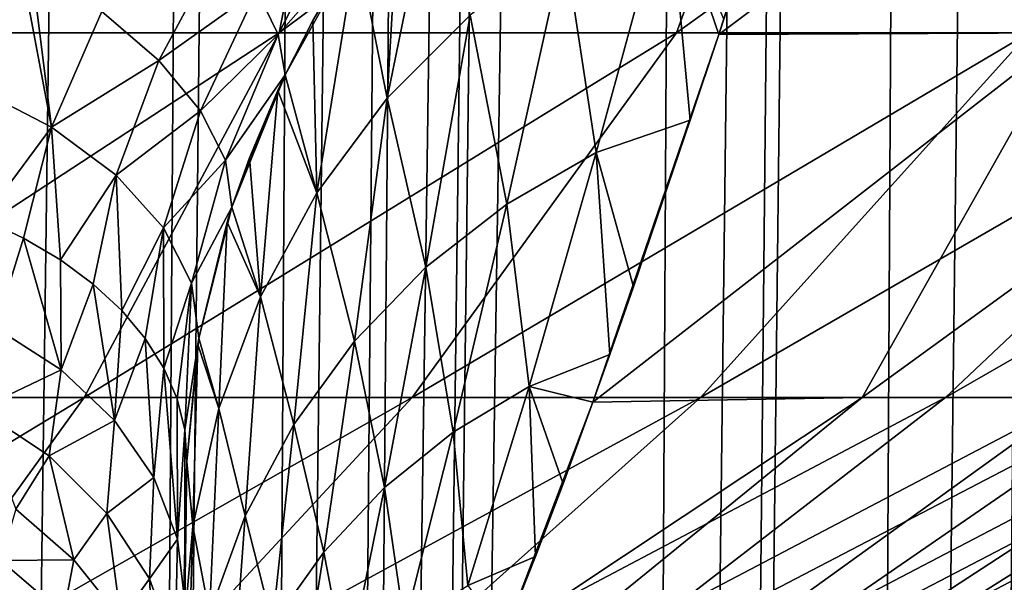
# Model space of a CAD drawing. Header units: metres. Extents: x -90 to 90, y -123 to 74.
# Tile 34 of 131: x 10.87 to 15.24, y -74.12 to -71.62. Entities that reach past the tile are written whole.
import ezdxf

# ---------------------------------------------------------------- set-up
doc = ezdxf.new("R2010")
doc.units = ezdxf.units.M
doc.layers.add('solid_11662012', color=7, linetype='CONTINUOUS')

msp = doc.modelspace()

# ---------------------------------------------------------------- linework, layer by layer
at = {"layer": 'solid_11662012'}
for points in [[(9.754083, -94.964386, -58.503555), (9.713916, 5.925825, -58.55806), (10.888552, 5.915343, -58.342518)], [(9.754083, -94.964386, -58.503555), (10.888552, 5.915343, -58.342518), (11.13446, 5.913129, -58.278698)], [(10.662802, -96.333679, -58.257179), (9.754083, -94.964386, -58.503555), (11.13446, 5.913129, -58.278698)], [(10.662802, -96.333679, -58.257179), (11.13446, 5.913129, -58.278698), (12.042686, 5.904888, -57.983341)], [(11.381888, -97.822983, -57.991817), (10.662802, -96.333679, -58.257179), (12.042686, 5.904888, -57.983341)], [(11.381888, -97.822983, -57.991817), (12.042686, 5.904888, -57.983341), (12.499776, 5.900701, -57.797127)], [(11.882368, -99.364075, -57.765896), (11.381888, -97.822983, -57.991817), (12.499776, 5.900701, -57.797127)], [(11.882368, -99.364075, -57.765896), (12.499776, 5.900701, -57.797127), (13.145051, 5.894739, -57.48753)], [(12.166338, -100.90786, -57.619541), (11.882368, -99.364075, -57.765896), (13.145051, 5.894739, -57.48753)], [(12.249502, -102.447098, -57.570297), (12.166338, -100.90786, -57.619541), (13.145051, 5.894739, -57.48753)], [(12.249502, -102.447098, -57.570297), (13.145051, 5.894739, -57.48753), (13.781243, 5.888798, -57.12344)], [(12.249502, -102.447098, -57.570297), (13.781243, 5.888798, -57.12344), (12.309244, -113.034111, -57.497665)], [(12.372658, -113.034729, -57.462215), (12.309244, -113.034111, -57.497665), (13.781243, 5.888798, -57.12344)], [(12.372658, -113.034729, -57.462215), (13.781243, 5.888798, -57.12344), (14.179542, 5.885044, -56.862328)], [(13.505107, -113.045288, -56.718384), (12.372658, -113.034729, -57.462215), (14.179542, 5.885044, -56.862328)], [(13.505107, -113.045288, -56.718384), (14.179542, 5.885044, -56.862328), (14.952001, 5.877672, -56.271763)], [(13.771912, -113.047821, -56.50877), (13.505107, -113.045288, -56.718384), (14.952001, 5.877672, -56.271763)], [(13.771912, -113.047821, -56.50877), (14.952001, 5.877672, -56.271763), (15.131041, 5.875944, -56.116871)], [(14.524571, -113.054977, -55.830326), (13.771912, -113.047821, -56.50877), (15.131041, 5.875944, -56.116871)], [(14.524571, -113.054977, -55.830326), (15.131041, 5.875944, -56.116871), (15.985646, 5.867573, -55.262051)], [(14.926398, -113.058884, -55.405231), (14.524571, -113.054977, -55.830326), (15.985646, 5.867573, -55.262051)], [(15.416077, -113.063782, -54.81134), (14.926398, -113.058884, -55.405231), (15.985646, 5.867573, -55.262051)], [(-15.961503, -113.074173, -39.150002), (15.961503, -113.074173, -39.150002), (16.821955, -14.476129, -39.150002)], [(14.38139, -16.258156, -39.150002), (-15.961503, -113.074173, -39.150002), (16.821955, -14.476129, -39.150002)], [(14.38139, -16.258156, -39.150002), (11.740017, -17.757565, -39.150002), (-15.961503, -113.074173, -39.150002)], [(11.740017, -17.757565, -39.150002), (10.357509, -18.392044, -39.150002), (-15.961503, -113.074173, -39.150002)], [(12.372661, -69.863937, -17.971508), (12.019605, -71.676857, -15.437686), (10.080396, -71.676857, -16.768383)], [(10.120928, -69.863937, -19.329372), (12.372661, -69.863937, -17.971508), (10.080396, -71.676857, -16.768383)], [(14.444696, -69.863937, -16.352633), (13.785133, -71.676857, -13.883917), (12.019605, -71.676857, -15.437686)], [(12.372661, -69.863937, -17.971508), (14.444696, -69.863937, -16.352633), (12.019605, -71.676857, -15.437686)], [(16.306944, -69.863937, -14.496256), (15.351469, -71.676857, -12.129527), (13.785133, -71.676857, -13.883917)], [(14.444696, -69.863937, -16.352633), (16.306944, -69.863937, -14.496256), (13.785133, -71.676857, -13.883917)], [(16.398247, -69.863937, 14.392892), (13.972698, -71.685051, 13.67924), (15.523325, -71.676857, 11.908796)], [(14.547768, -69.863937, 16.261005), (14.226922, -70.904999, 14.86073), (13.972698, -71.685051, 13.67924)], [(16.398247, -69.863937, 14.392892), (14.547768, -69.863937, 16.261005), (13.972698, -71.685051, 13.67924)], [(12.747982, -70.750862, 17.629713), (12.498876, -71.967987, 15.917815), (12.867675, -71.598267, 15.666956)], [(12.747982, -70.750862, 17.629713), (12.555454, -71.003517, 17.712381), (12.498876, -71.967987, 15.917815)], [(14.226922, -70.904999, 14.86073), (13.995591, -71.616112, 13.789118), (13.972698, -71.685051, 13.67924)], [(12.555454, -71.003517, 17.712381), (12.363747, -71.287682, 17.81048), (12.498876, -71.967987, 15.917815)], [(13.427952, -72.20858, 13.276198), (13.748977, -71.030899, 15.178775), (13.286716, -71.284149, 15.419226)], [(13.427952, -72.20858, 13.276198), (13.845798, -72.065102, 13.050892), (13.748977, -71.030899, 15.178775)], [(13.748977, -71.030899, 15.178775), (13.972698, -71.685051, 13.67924), (13.995591, -71.616112, 13.789118)], [(13.748977, -71.030899, 15.178775), (13.845798, -72.065102, 13.050892), (13.972698, -71.685051, 13.67924)], [(11.919546, -71.48941, 18.681978), (12.015167, -71.685135, 18.372898), (12.316222, -71.093803, 18.180082)], [(12.015167, -71.685135, 18.372898), (12.363747, -71.287682, 17.81048), (12.316222, -71.093803, 18.180082)], [(11.230827, -71.582756, 19.554184), (11.484165, -71.799744, 19.312811), (11.762924, -71.281113, 18.955959)], [(11.484165, -71.799744, 19.312811), (11.919546, -71.48941, 18.681978), (11.762924, -71.281113, 18.955959)], [(12.015167, -71.685135, 18.372898), (12.045646, -71.863258, 18.039503), (12.363747, -71.287682, 17.81048)], [(12.363747, -71.287682, 17.81048), (12.045646, -71.863258, 18.039503), (12.16832, -71.621689, 17.937342)], [(12.363747, -71.287682, 17.81048), (12.16832, -71.621689, 17.937342), (12.186501, -72.387115, 16.167599)], [(12.363747, -71.287682, 17.81048), (12.186501, -72.387115, 16.167599), (12.498876, -71.967987, 15.917815)], [(13.030611, -72.437294, 13.458886), (13.286716, -71.284149, 15.419226), (12.867675, -71.598267, 15.666956)], [(13.030611, -72.437294, 13.458886), (13.427952, -72.20858, 13.276198), (13.286716, -71.284149, 15.419226)], [(11.007672, -72.096359, 19.956877), (10.919204, -71.383308, 19.7363), (10.884513, -71.442696, 19.779829)], [(11.007672, -72.096359, 19.956877), (11.230827, -71.582756, 19.554184), (10.919204, -71.383308, 19.7363)], [(9.99996, -71.452682, 20.319712), (10.658373, -71.914955, 20.140989), (10.884513, -71.442696, 19.779829)], [(11.007672, -72.096359, 19.956877), (10.884513, -71.442696, 19.779829), (10.658373, -71.914955, 20.140989)], [(11.484165, -71.799744, 19.312811), (11.669816, -72.022865, 19.020788), (11.919546, -71.48941, 18.681978)], [(11.669816, -72.022865, 19.020788), (12.015167, -71.685135, 18.372898), (11.919546, -71.48941, 18.681978)], [(11.007672, -72.096359, 19.956877), (11.484165, -71.799744, 19.312811), (11.230827, -71.582756, 19.554184)], [(12.670311, -72.718155, 13.645617), (12.867675, -71.598267, 15.666956), (12.498876, -71.967987, 15.917815)], [(12.670311, -72.718155, 13.645617), (13.030611, -72.437294, 13.458886), (12.867675, -71.598267, 15.666956)], [(12.16832, -71.621689, 17.937342), (12.045646, -71.863258, 18.039503), (12.186501, -72.387115, 16.167599)], [(9.541217, -73.296219, -14.260631), (10.080396, -71.676857, -16.768383), (12.019605, -71.676857, -15.437686)], [(9.541217, -73.296219, -14.260631), (12.019605, -71.676857, -15.437686), (11.152806, -73.296219, -13.038992)], [(11.152806, -73.296219, -13.038992), (12.019605, -71.676857, -15.437686), (13.785133, -71.676857, -13.883917)], [(11.152806, -73.296219, -13.038992), (13.785133, -71.676857, -13.883917), (12.609469, -73.296219, -11.636224)], [(11.669816, -72.022865, 19.020788), (11.779909, -72.242661, 18.690491), (12.015167, -71.685135, 18.372898)], [(11.779909, -72.242661, 18.690491), (12.045646, -71.863258, 18.039503), (12.015167, -71.685135, 18.372898)], [(12.609469, -73.296219, -11.636224), (13.785133, -71.676857, -13.883917), (15.351469, -71.676857, -12.129527)], [(12.609469, -73.296219, -11.636224), (15.351469, -71.676857, -12.129527), (13.890968, -73.296219, -10.071813)], [(13.412698, -73.317284, 10.645153), (15.523325, -71.676857, 11.908796), (13.972698, -71.685051, 13.67924)], [(14.610177, -73.296219, 8.99684), (15.523325, -71.676857, 11.908796), (13.412698, -73.317284, 10.645153)], [(13.48833, -73.105042, 11.097048), (13.412698, -73.317284, 10.645153), (13.972698, -71.685051, 13.67924)], [(13.845798, -72.065102, 13.050892), (13.48833, -73.105042, 11.097048), (13.972698, -71.685051, 13.67924)], [(13.890968, -73.296219, -10.071813), (15.351469, -71.676857, -12.129527), (16.69598, -71.676857, -10.199869)], [(13.890968, -73.296219, -10.071813), (16.69598, -71.676857, -10.199869), (14.979504, -73.296219, -8.36749)], [(14.610177, -73.296219, 8.99684), (16.840107, -71.676857, 9.960112), (15.523325, -71.676857, 11.908796)], [(15.567239, -73.296219, 7.215364), (16.840107, -71.676857, 9.960112), (14.610177, -73.296219, 8.99684)], [(14.979504, -73.296219, -8.36749), (16.69598, -71.676857, -10.199869), (17.799234, -71.676857, -8.122825)], [(14.979504, -73.296219, -8.36749), (17.799234, -71.676857, -8.122825), (15.859953, -73.296219, -6.546931)], [(11.007672, -72.096359, 19.956877), (11.2944, -72.309357, 19.709545), (11.484165, -71.799744, 19.312811)], [(11.2944, -72.309357, 19.709545), (11.669816, -72.022865, 19.020788), (11.484165, -71.799744, 19.312811)], [(11.779909, -72.242661, 18.690491), (11.80943, -72.451347, 18.335455), (12.045646, -71.863258, 18.039503)], [(12.045646, -71.863258, 18.039503), (11.80943, -72.451347, 18.335455), (12.013066, -71.932945, 18.07086)], [(12.045646, -71.863258, 18.039503), (12.013066, -71.932945, 18.07086), (12.186501, -72.387115, 16.167599)], [(10.703927, -72.503777, 20.496792), (11.007672, -72.096359, 19.956877), (10.658373, -71.914955, 20.140989)], [(12.013066, -71.932945, 18.07086), (11.80943, -72.451347, 18.335455), (11.887364, -72.231842, 18.216166)], [(12.013066, -71.932945, 18.07086), (11.887364, -72.231842, 18.216166), (11.935785, -72.848625, 16.412117)], [(12.013066, -71.932945, 18.07086), (11.935785, -72.848625, 16.412117), (12.186501, -72.387115, 16.167599)], [(12.353126, -73.04641, 13.833241), (12.498876, -71.967987, 15.917815), (12.186501, -72.387115, 16.167599)], [(12.353126, -73.04641, 13.833241), (12.670311, -72.718155, 13.645617), (12.498876, -71.967987, 15.917815)], [(11.2944, -72.309357, 19.709545), (11.505139, -72.543617, 19.410433), (11.669816, -72.022865, 19.020788)], [(11.505139, -72.543617, 19.410433), (11.779909, -72.242661, 18.690491), (11.669816, -72.022865, 19.020788)], [(10.703927, -72.503777, 20.496792), (10.883567, -72.588654, 20.395266), (11.007672, -72.096359, 19.956877)], [(10.883567, -72.588654, 20.395266), (11.047352, -72.68544, 20.278696), (11.007672, -72.096359, 19.956877)], [(11.047352, -72.68544, 20.278696), (11.2944, -72.309357, 19.709545), (11.007672, -72.096359, 19.956877)], [(13.427952, -72.20858, 13.276198), (13.593266, -72.805374, 11.700953), (13.845798, -72.065102, 13.050892)], [(13.845798, -72.065102, 13.050892), (13.593266, -72.805374, 11.700953), (13.48833, -73.105042, 11.097048)], [(11.887364, -72.231842, 18.216166), (11.80943, -72.451347, 18.335455), (11.935785, -72.848625, 16.412117)], [(13.130049, -73.247528, 11.252557), (13.427952, -72.20858, 13.276198), (13.030611, -72.437294, 13.458886)], [(13.130049, -73.247528, 11.252557), (13.48833, -73.105042, 11.097048), (13.427952, -72.20858, 13.276198)], [(13.427952, -72.20858, 13.276198), (13.48833, -73.105042, 11.097048), (13.593266, -72.805374, 11.700953)], [(11.505139, -72.543617, 19.410433), (11.629946, -72.788078, 19.073658), (11.779909, -72.242661, 18.690491)], [(11.629946, -72.788078, 19.073658), (11.80943, -72.451347, 18.335455), (11.779909, -72.242661, 18.690491)], [(11.047352, -72.68544, 20.278696), (11.193243, -72.792938, 20.148533), (11.2944, -72.309357, 19.709545)], [(11.193243, -72.792938, 20.148533), (11.319427, -72.909805, 20.006399), (11.2944, -72.309357, 19.709545)], [(11.319427, -72.909805, 20.006399), (11.505139, -72.543617, 19.410433), (11.2944, -72.309357, 19.709545)], [(12.084403, -73.416542, 14.018595), (12.186501, -72.387115, 16.167599), (11.935785, -72.848625, 16.412117)], [(12.084403, -73.416542, 14.018595), (12.353126, -73.04641, 13.833241), (12.186501, -72.387115, 16.167599)], [(11.629946, -72.788078, 19.073658), (11.662833, -73.032234, 18.714237), (11.80943, -72.451347, 18.335455)], [(11.80943, -72.451347, 18.335455), (11.662833, -73.032234, 18.714237), (11.788065, -72.518372, 18.374239)], [(11.80943, -72.451347, 18.335455), (11.788065, -72.518372, 18.374239), (11.935785, -72.848625, 16.412117)], [(12.792952, -73.450096, 11.385528), (13.030611, -72.437294, 13.458886), (12.670311, -72.718155, 13.645617)], [(12.792952, -73.450096, 11.385528), (13.130049, -73.247528, 11.252557), (13.030611, -72.437294, 13.458886)], [(10.758011, -72.986649, 20.891033), (10.883567, -72.588654, 20.395266), (10.703927, -72.503777, 20.496792)], [(11.788065, -72.518372, 18.374239), (11.662833, -73.032234, 18.714237), (11.750933, -73.344772, 16.647276)], [(11.788065, -72.518372, 18.374239), (11.750933, -73.344772, 16.647276), (11.935785, -72.848625, 16.412117)], [(11.319427, -72.909805, 20.006399), (11.424331, -73.034592, 19.854063), (11.505139, -72.543617, 19.410433)], [(11.424331, -73.034592, 19.854063), (11.50665, -73.165733, 19.69342), (11.505139, -72.543617, 19.410433)], [(11.50665, -73.165733, 19.69342), (11.629946, -72.788078, 19.073658), (11.505139, -72.543617, 19.410433)], [(10.758011, -72.986649, 20.891033), (11.050074, -73.174011, 20.720634), (10.883567, -72.588654, 20.395266)], [(11.050074, -73.174011, 20.720634), (11.047352, -72.68544, 20.278696), (10.883567, -72.588654, 20.395266)], [(11.050074, -73.174011, 20.720634), (11.193243, -72.792938, 20.148533), (11.047352, -72.68544, 20.278696)], [(12.487252, -73.696495, 11.520391), (12.670311, -72.718155, 13.645617), (12.353126, -73.04641, 13.833241)], [(12.487252, -73.696495, 11.520391), (12.792952, -73.450096, 11.385528), (12.670311, -72.718155, 13.645617)], [(11.050074, -73.174011, 20.720634), (11.287963, -73.398659, 20.514761), (11.193243, -72.792938, 20.148533)], [(11.287963, -73.398659, 20.514761), (11.319427, -72.909805, 20.006399), (11.193243, -72.792938, 20.148533)], [(11.50665, -73.165733, 19.69342), (11.56536, -73.301613, 19.526468), (11.629946, -72.788078, 19.073658)], [(11.56536, -73.301613, 19.526468), (11.59973, -73.440529, 19.355288), (11.629946, -72.788078, 19.073658)], [(11.59973, -73.440529, 19.355288), (11.662833, -73.032234, 18.714237), (11.629946, -72.788078, 19.073658)], [(11.868675, -73.822304, 14.198554), (11.935785, -72.848625, 16.412117), (11.750933, -73.344772, 16.647276)], [(11.868675, -73.822304, 14.198554), (12.084403, -73.416542, 14.018595), (11.935785, -72.848625, 16.412117)], [(11.287963, -73.398659, 20.514761), (11.424331, -73.034592, 19.854063), (11.319427, -72.909805, 20.006399)], [(10.682423, -73.347969, 21.410818), (11.050074, -73.174011, 20.720634), (10.758011, -72.986649, 20.891033)], [(11.287963, -73.398659, 20.514761), (11.462791, -73.652199, 20.281105), (11.424331, -73.034592, 19.854063)], [(11.462791, -73.652199, 20.281105), (11.50665, -73.165733, 19.69342), (11.424331, -73.034592, 19.854063)], [(11.59973, -73.440529, 19.355288), (11.609332, -73.580757, 19.182007), (11.662833, -73.032234, 18.714237)], [(11.662833, -73.032234, 18.714237), (11.609332, -73.580757, 19.182007), (11.658016, -73.060265, 18.735218)], [(11.658016, -73.060265, 18.735218), (11.609332, -73.580757, 19.182007), (11.635041, -73.867256, 16.869129)], [(11.658016, -73.060265, 18.735218), (11.635041, -73.867256, 16.869129), (11.750933, -73.344772, 16.647276)], [(11.662833, -73.032234, 18.714237), (11.658016, -73.060265, 18.735218), (11.750933, -73.344772, 16.647276)], [(12.218113, -73.982552, 11.654868), (12.353126, -73.04641, 13.833241), (12.084403, -73.416542, 14.018595)], [(12.218113, -73.982552, 11.654868), (12.487252, -73.696495, 11.520391), (12.353126, -73.04641, 13.833241)], [(13.130049, -73.247528, 11.252557), (13.412698, -73.317284, 10.645153), (13.48833, -73.105042, 11.097048)], [(10.682423, -73.347969, 21.410818), (10.996702, -73.555832, 21.266741), (11.050074, -73.174011, 20.720634)], [(10.996702, -73.555832, 21.266741), (11.287963, -73.398659, 20.514761), (11.050074, -73.174011, 20.720634)], [(11.462791, -73.652199, 20.281105), (11.568027, -73.925156, 20.028395), (11.50665, -73.165733, 19.69342)], [(11.568027, -73.925156, 20.028395), (11.56536, -73.301613, 19.526468), (11.50665, -73.165733, 19.69342)], [(12.857678, -74.131447, 9.12313), (13.130049, -73.247528, 11.252557), (12.792952, -73.450096, 11.385528)], [(12.857678, -74.131447, 9.12313), (13.158314, -74.002419, 9.014382), (13.130049, -73.247528, 11.252557)], [(13.130049, -73.247528, 11.252557), (13.158314, -74.002419, 9.014382), (13.280589, -73.679276, 9.820189)], [(13.130049, -73.247528, 11.252557), (13.280589, -73.679276, 9.820189), (13.412698, -73.317284, 10.645153)], [(11.152806, -73.296219, -13.038992), (10.135227, -74.704498, -10.539202), (8.826045, -74.704498, -11.657553)], [(9.541217, -73.296219, -14.260631), (11.152806, -73.296219, -13.038992), (8.826045, -74.704498, -11.657553)], [(12.609469, -73.296219, -11.636224), (11.303867, -74.704498, -9.274707), (10.135227, -74.704498, -10.539202)], [(11.152806, -73.296219, -13.038992), (12.609469, -73.296219, -11.636224), (10.135227, -74.704498, -10.539202)], [(13.890968, -73.296219, -10.071813), (12.315761, -74.704498, -7.881602), (11.303867, -74.704498, -9.274707)], [(12.609469, -73.296219, -11.636224), (13.890968, -73.296219, -10.071813), (11.303867, -74.704498, -9.274707)], [(11.568027, -73.925156, 20.028395), (11.59973, -73.440529, 19.355288), (11.56536, -73.301613, 19.526468)], [(14.979504, -73.296219, -8.36749), (13.156875, -74.704498, -6.379206), (12.315761, -74.704498, -7.881602)], [(13.890968, -73.296219, -10.071813), (14.979504, -73.296219, -8.36749), (12.315761, -74.704498, -7.881602)], [(15.567239, -73.296219, 7.215364), (12.865315, -74.714714, 6.905391), (13.614717, -74.704498, 5.332644)], [(14.610177, -73.296219, 8.99684), (13.019257, -74.352905, 8.045599), (12.865315, -74.714714, 6.905391)], [(15.567239, -73.296219, 7.215364), (14.610177, -73.296219, 8.99684), (12.865315, -74.714714, 6.905391)], [(14.610177, -73.296219, 8.99684), (13.412698, -73.317284, 10.645153), (13.019257, -74.352905, 8.045599)], [(13.412698, -73.317284, 10.645153), (13.158314, -74.002419, 9.014382), (13.019257, -74.352905, 8.045599)], [(15.859953, -73.296219, -6.546931), (13.815546, -74.704498, -4.788351), (13.156875, -74.704498, -6.379206)], [(14.979504, -73.296219, -8.36749), (15.859953, -73.296219, -6.546931), (13.156875, -74.704498, -6.379206)], [(13.412698, -73.317284, 10.645153), (13.280589, -73.679276, 9.820189), (13.158314, -74.002419, 9.014382)], [(16.30805, -73.296219, 5.333657), (13.614717, -74.704498, 5.332644), (14.147188, -74.704498, 3.695225)], [(16.30805, -73.296219, 5.333657), (15.567239, -73.296219, 7.215364), (13.614717, -74.704498, 5.332644)], [(16.520086, -73.296219, -4.635427), (14.282641, -74.704498, -3.131098), (13.815546, -74.704498, -4.788351)], [(15.859953, -73.296219, -6.546931), (16.520086, -73.296219, -4.635427), (13.815546, -74.704498, -4.788351)], [(16.822321, -73.296219, 3.377858), (14.147188, -74.704498, 3.695225), (14.483484, -74.704498, 2.006565)], [(16.822321, -73.296219, 3.377858), (16.30805, -73.296219, 5.333657), (14.147188, -74.704498, 3.695225)], [(16.950731, -73.296219, -2.65953), (14.551683, -74.704498, -1.430426), (14.282641, -74.704498, -3.131098)], [(16.520086, -73.296219, -4.635427), (16.950731, -73.296219, -2.65953), (14.282641, -74.704498, -3.131098)], [(17.102907, -73.296219, 1.375136), (14.483484, -74.704498, 2.006565), (14.618942, -74.704498, 0.290081)], [(17.102907, -73.296219, 1.375136), (16.822321, -73.296219, 3.377858), (14.483484, -74.704498, 2.006565)], [(17.145908, -73.296219, -0.646689), (14.618942, -74.704498, 0.290081), (14.551683, -74.704498, -1.430426)], [(16.950731, -73.296219, -2.65953), (17.145908, -73.296219, -0.646689), (14.551683, -74.704498, -1.430426)], [(17.145908, -73.296219, -0.646689), (17.102907, -73.296219, 1.375136), (14.618942, -74.704498, 0.290081)], [(10.848605, -73.792847, 21.895922), (10.996702, -73.555832, 21.266741), (10.682423, -73.347969, 21.410818)], [(11.709579, -74.256851, 14.370084), (11.750933, -73.344772, 16.647276), (11.635041, -73.867256, 16.869129)], [(11.709579, -74.256851, 14.370084), (11.868675, -73.822304, 14.198554), (11.750933, -73.344772, 16.647276)], [(10.996702, -73.555832, 21.266741), (11.253839, -73.810692, 21.088797), (11.287963, -73.398659, 20.514761)], [(11.253839, -73.810692, 21.088797), (11.462791, -73.652199, 20.281105), (11.287963, -73.398659, 20.514761)], [(11.568027, -73.925156, 20.028395), (11.599766, -74.205605, 19.765194), (11.59973, -73.440529, 19.355288)], [(11.59973, -73.440529, 19.355288), (11.599766, -74.205605, 19.765194), (11.609332, -73.580757, 19.182007)], [(11.990077, -74.303444, 11.786691), (12.084403, -73.416542, 14.018595), (11.868675, -73.822304, 14.198554)], [(11.990077, -74.303444, 11.786691), (12.218113, -73.982552, 11.654868), (12.084403, -73.416542, 14.018595)], [(12.575882, -74.306519, 9.2161), (12.792952, -73.450096, 11.385528), (12.487252, -73.696495, 11.520391)], [(12.575882, -74.306519, 9.2161), (12.857678, -74.131447, 9.12313), (12.792952, -73.450096, 11.385528)], [(10.848605, -73.792847, 21.895922), (11.107018, -74.016403, 21.778702), (10.996702, -73.555832, 21.266741)], [(11.107018, -74.016403, 21.778702), (11.253839, -73.810692, 21.088797), (10.996702, -73.555832, 21.266741)], [(11.599766, -74.205605, 19.765194), (11.590049, -74.408051, 17.074453), (11.609332, -73.580757, 19.182007)], [(11.635041, -73.867256, 16.869129), (11.609332, -73.580757, 19.182007), (11.590049, -74.408051, 17.074453)], [(11.253839, -73.810692, 21.088797), (11.443373, -74.10218, 20.884226), (11.462791, -73.652199, 20.281105)], [(11.443373, -74.10218, 20.884226), (11.568027, -73.925156, 20.028395), (11.462791, -73.652199, 20.281105)], [(12.320292, -74.517967, 9.309185), (12.487252, -73.696495, 11.520391), (12.218113, -73.982552, 11.654868)], [(12.320292, -74.517967, 9.309185), (12.575882, -74.306519, 9.2161), (12.487252, -73.696495, 11.520391)], [(10.782645, -74.02037, 22.512857), (11.107018, -74.016403, 21.778702), (10.848605, -73.792847, 21.895922)], [(11.107018, -74.016403, 21.778702), (11.315811, -74.277222, 21.641296), (11.253839, -73.810692, 21.088797)], [(11.315811, -74.277222, 21.641296), (11.443373, -74.10218, 20.884226), (11.253839, -73.810692, 21.088797)], [(11.806997, -74.653755, 11.913631), (11.868675, -73.822304, 14.198554), (11.709579, -74.256851, 14.370084)], [(11.806997, -74.653755, 11.913631), (11.990077, -74.303444, 11.786691), (11.868675, -73.822304, 14.198554)], [(11.609798, -74.71286, 14.530293), (11.635041, -73.867256, 16.869129), (11.590049, -74.408051, 17.074453)], [(11.609798, -74.71286, 14.530293), (11.709579, -74.256851, 14.370084), (11.635041, -73.867256, 16.869129)], [(11.443373, -74.10218, 20.884226), (11.557591, -74.418434, 20.66135), (11.568027, -73.925156, 20.028395)], [(11.557591, -74.418434, 20.66135), (11.599766, -74.205605, 19.765194), (11.568027, -73.925156, 20.028395)], [(12.095241, -74.762222, 9.400809), (12.218113, -73.982552, 11.654868), (11.990077, -74.303444, 11.786691)], [(12.095241, -74.762222, 9.400809), (12.320292, -74.517967, 9.309185), (12.218113, -73.982552, 11.654868)], [(10.715871, -74.173805, 23.150835), (11.061399, -74.25766, 22.422888), (10.782645, -74.02037, 22.512857)], [(10.782645, -74.02037, 22.512857), (11.061399, -74.25766, 22.422888), (11.107018, -74.016403, 21.778702)], [(11.061399, -74.25766, 22.422888), (11.315811, -74.277222, 21.641296), (11.107018, -74.016403, 21.778702)], [(12.857678, -74.131447, 9.12313), (13.019257, -74.352905, 8.045599), (13.158314, -74.002419, 9.014382)], [(11.315811, -74.277222, 21.641296), (11.468171, -74.566772, 21.488194), (11.443373, -74.10218, 20.884226)], [(11.468171, -74.566772, 21.488194), (11.557591, -74.418434, 20.66135), (11.443373, -74.10218, 20.884226)]]:
    msp.add_3dface(points, dxfattribs=at)

doc.saveas('drawing.dxf')
